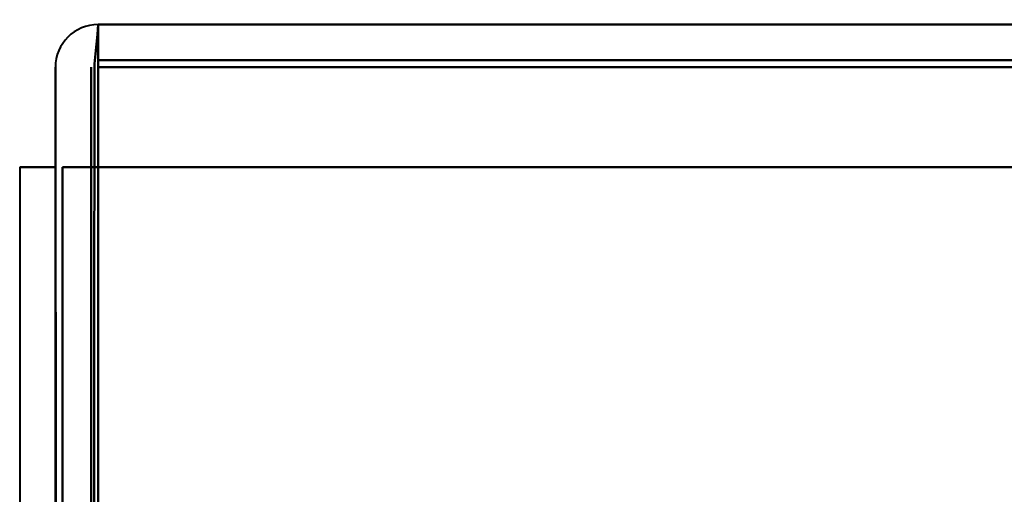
# Model space of a CAD drawing. Header units: millimetres. Extents: x -747 to 747, y -1110 to 610.
# Tile 16 of 93: x -585 to -571.2, y -341.58 to -334.93. Entities that reach past the tile are written whole.
import ezdxf

# ---------------------------------------------------------------- set-up
doc = ezdxf.new("R2010")
doc.units = ezdxf.units.MM
doc.layers.add('G-IMPT', color=8, linetype='Continuous', lineweight=40)

# ---------------------------------------------------------------- blocks, each defined once
blk = doc.blocks.new('NEXA 1000 CALQUES_dwg-755156-Niveau de réf_')
at = {"layer": 'G-IMPT'}
for p, q in [((-179.1, -334), (-583.9, -334)), ((-583.9, -334.6), (-583.9, -334)), ((-583.9, -334.6), (-583.9, -334)), ((-583.9, -334), (-583.9, -334.6)), ((-583.9, -334), (-583.9, -334.6))]:
    blk.add_line(p, q, dxfattribs=at)
at = {"layer": 'G-IMPT', "flags": 128}
for points in [[(-583.95, -334.55), (-583.937, -334.413), (-583.925, -334.275), (-583.912, -334.138), (-583.9, -334)], [(-583.9, -334), (-583.912, -334.138), (-583.925, -334.275), (-583.937, -334.413), (-583.95, -334.55)], [(-179.1, -334), (-280.3, -334), (-381.5, -334), (-482.7, -334), (-583.9, -334)], [(-583.9, -334), (-482.7, -334), (-381.5, -334), (-280.3, -334), (-179.1, -334)], [(-583.9, -334), (-482.7, -334), (-381.5, -334), (-280.3, -334), (-179.1, -334)], [(-179.1, -334), (-280.3, -334), (-381.5, -334), (-482.7, -334), (-583.9, -334)], [(-583.9, -334), (-583.9, -334.138), (-583.9, -334.275), (-583.9, -334.413), (-583.9, -334.55)], [(-583.9, -334.55), (-583.9, -334.413), (-583.9, -334.275), (-583.9, -334.138), (-583.9, -334)], [(-179.1, -334.5), (-280.3, -334.5), (-381.5, -334.5), (-482.7, -334.5), (-583.9, -334.5)], [(-583.9, -334.5), (-482.7, -334.5), (-381.5, -334.5), (-280.3, -334.5), (-179.1, -334.5)], [(-584.5, -334.6), (-584.5, -334.95), (-584.5, -335.3), (-584.5, -335.65), (-584.5, -336)], [(-584.5, -336), (-584.5, -335.65), (-584.5, -335.3), (-584.5, -334.95), (-584.5, -334.6)], [(-584.5, -334.6), (-584.5, -334.95), (-584.5, -335.3), (-584.5, -335.65), (-584.5, -336)], [(-584.5, -336), (-584.5, -335.65), (-584.5, -335.3), (-584.5, -334.95), (-584.5, -334.6)], [(-584, -367.5), (-583.987, -359.263), (-583.975, -351.025), (-583.962, -342.788), (-583.95, -334.55)], [(-583.95, -334.55), (-583.962, -342.788), (-583.975, -351.025), (-583.987, -359.263), (-584, -367.5)], [(-584, -334.6), (-584, -342.825), (-584, -351.05), (-584, -359.275), (-584, -367.5)], [(-584, -367.5), (-584, -359.275), (-584, -351.05), (-584, -342.825), (-584, -334.6)], [(-583.9, -334.55), (-583.9, -342.788), (-583.9, -351.025), (-583.9, -359.263), (-583.9, -367.5)], [(-583.9, -367.5), (-583.9, -359.263), (-583.9, -351.025), (-583.9, -342.788), (-583.9, -334.55)], [(-583.9, -334.6), (-482.7, -334.6), (-381.5, -334.6), (-280.3, -334.6), (-179.1, -334.6)], [(-583.9, -334.6), (-482.7, -334.6), (-381.5, -334.6), (-280.3, -334.6), (-179.1, -334.6)], [(-583.9, -367.5), (-583.9, -359.275), (-583.9, -351.05), (-583.9, -342.825), (-583.9, -334.6)], [(-179.1, -334.6), (-280.3, -334.6), (-381.5, -334.6), (-482.7, -334.6), (-583.9, -334.6)], [(-583.9, -334.6), (-583.9, -342.825), (-583.9, -351.05), (-583.9, -359.275), (-583.9, -367.5)], [(-179.1, -334.6), (-280.3, -334.6), (-381.5, -334.6), (-482.7, -334.6), (-583.9, -334.6)], [(-583.9, -334.6), (-583.9, -334.95), (-583.9, -335.3), (-583.9, -335.65), (-583.9, -336)], [(-179.1, -334.6), (-280.3, -334.6), (-381.5, -334.6), (-482.7, -334.6), (-583.9, -334.6)], [(-583.9, -336), (-583.9, -335.65), (-583.9, -335.3), (-583.9, -334.95), (-583.9, -334.6)], [(-583.9, -334.6), (-482.7, -334.6), (-381.5, -334.6), (-280.3, -334.6), (-179.1, -334.6)], [(-583.9, -336), (-583.9, -335.65), (-583.9, -335.3), (-583.9, -334.95), (-583.9, -334.6)], [(-583.9, -334.6), (-583.9, -334.95), (-583.9, -335.3), (-583.9, -335.65), (-583.9, -336)], [(-584.5, -336), (-584.625, -336), (-584.75, -336), (-584.875, -336), (-585, -336)], [(-585, -336), (-585, -344.1), (-585, -352.2), (-585, -360.3), (-585, -368.4)], [(-585, -336), (-584.875, -336), (-584.75, -336), (-584.625, -336), (-584.5, -336)], [(-584.5, -336), (-584.625, -336), (-584.75, -336), (-584.875, -336), (-585, -336)], [(-585, -336), (-584.875, -336), (-584.75, -336), (-584.625, -336), (-584.5, -336)], [(-584.5, -336), (-584.5, -343.875), (-584.5, -351.75), (-584.5, -359.625), (-584.5, -367.5)], [(-584.5, -367.5), (-584.5, -359.625), (-584.5, -351.75), (-584.5, -343.875), (-584.5, -336)], [(-584.5, -336), (-584.5, -343.875), (-584.5, -351.75), (-584.5, -359.625), (-584.5, -367.5)], [(-584.5, -367.5), (-584.5, -359.625), (-584.5, -351.75), (-584.5, -343.875), (-584.5, -336)], [(-584.5, -336), (-584.5, -344.1), (-584.5, -352.2), (-584.5, -360.3), (-584.5, -368.4)], [(-584.5, -368.4), (-584.5, -360.3), (-584.5, -352.2), (-584.5, -344.1), (-584.5, -336)], [(-584.45, -368.45), (-584.462, -360.338), (-584.475, -352.225), (-584.487, -344.113), (-584.5, -336)], [(-584.5, -336), (-584.487, -344.113), (-584.475, -352.225), (-584.462, -360.338), (-584.45, -368.45)], [(-584.4, -368.4), (-584.4, -360.3), (-584.4, -352.2), (-584.4, -344.1), (-584.4, -336)], [(-584.4, -336), (-584.275, -336), (-584.15, -336), (-584.025, -336), (-583.9, -336)], [(-583.9, -336), (-584.025, -336), (-584.15, -336), (-584.275, -336), (-584.4, -336)], [(-584.4, -336), (-482.95, -336), (-381.5, -336), (-280.05, -336), (-178.6, -336)], [(-584.4, -336), (-584.4, -344.1), (-584.4, -352.2), (-584.4, -360.3), (-584.4, -368.4)], [(-178.6, -336), (-280.05, -336), (-381.5, -336), (-482.95, -336), (-584.4, -336)], [(-584.4, -368.4), (-584.4, -360.3), (-584.4, -352.2), (-584.4, -344.1), (-584.4, -336)], [(-584.4, -336), (-482.95, -336), (-381.5, -336), (-280.05, -336), (-178.6, -336)], [(-584.4, -336), (-584.275, -336), (-584.15, -336), (-584.025, -336), (-583.9, -336)], [(-178.6, -336), (-280.05, -336), (-381.5, -336), (-482.95, -336), (-584.4, -336)], [(-583.9, -336), (-584.025, -336), (-584.15, -336), (-584.275, -336), (-584.4, -336)], [(-584.4, -336), (-584.4, -344.1), (-584.4, -352.2), (-584.4, -360.3), (-584.4, -368.4)], [(-584.4, -368.4), (-584.4, -360.3), (-584.4, -352.2), (-584.4, -344.1), (-584.4, -336)], [(-584.4, -336), (-584.4, -344.113), (-584.4, -352.225), (-584.4, -360.338), (-584.4, -368.45)], [(-584.4, -368.45), (-584.4, -360.338), (-584.4, -352.225), (-584.4, -344.113), (-584.4, -336)], [(-584.4, -336), (-584.4, -344.1), (-584.4, -352.2), (-584.4, -360.3), (-584.4, -368.4)], [(-583.9, -336), (-482.7, -336), (-381.5, -336), (-280.3, -336), (-179.1, -336)], [(-179.1, -336), (-280.3, -336), (-381.5, -336), (-482.7, -336), (-583.9, -336)], [(-583.9, -367.5), (-583.9, -359.625), (-583.9, -351.75), (-583.9, -343.875), (-583.9, -336)], [(-583.9, -336), (-583.9, -343.875), (-583.9, -351.75), (-583.9, -359.625), (-583.9, -367.5)], [(-583.9, -336), (-583.9, -343.875), (-583.9, -351.75), (-583.9, -359.625), (-583.9, -367.5)], [(-179.1, -336), (-280.3, -336), (-381.5, -336), (-482.7, -336), (-583.9, -336)], [(-583.9, -336), (-482.7, -336), (-381.5, -336), (-280.3, -336), (-179.1, -336)], [(-583.9, -367.5), (-583.9, -359.625), (-583.9, -351.75), (-583.9, -343.875), (-583.9, -336)]]:
    blk.add_lwpolyline(points, dxfattribs=at)
at = {"layer": 'G-IMPT'}
blk.add_arc((-583.9, -334.6), 0.6, 90, 180, dxfattribs=at)
blk.add_arc((-583.9, -334.6), 0.6, 90, 180, dxfattribs=at)
blk.add_arc((-583.9, -334.6), 0.6, 90, 180, dxfattribs=at)
blk.add_arc((-583.9, -334.6), 0.6, 90, 180, dxfattribs=at)

msp = doc.modelspace()

# ---------------------------------------------------------------- linework, layer by layer
at = {"color": 94, "lineweight": 30}
msp.add_circle((0, 0.5), 609.6, dxfattribs=at)

# ---------------------------------------------------------------- block references
at = {"layer": 'G-IMPT'}
msp.add_blockref('NEXA 1000 CALQUES_dwg-755156-Niveau de réf_', (0, -1), dxfattribs=at)

doc.saveas('drawing.dxf')
